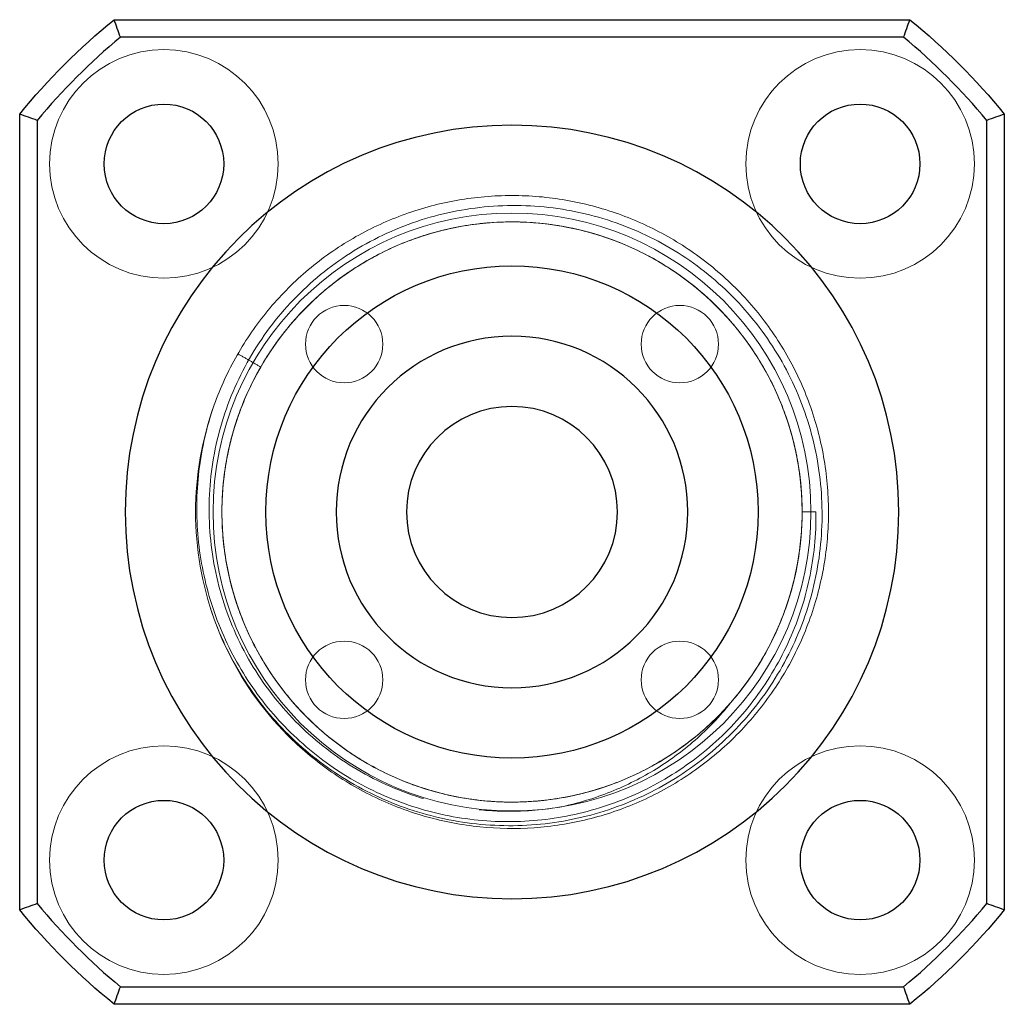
# Model space of a CAD drawing. Header units: millimetres. Extents: x 6089.8 to 6187.4, y 7494.6 to 7588.1.
# Tile 1 of 111: x 6089.8 to 6117.8, y 7528.5 to 7556.5. Entities that reach past the tile are written whole.
import ezdxf
from ezdxf.lldxf.tags import DXFTag

# ---------------------------------------------------------------- set-up
doc = ezdxf.new("R2010")
doc.units = ezdxf.units.MM
doc.layers.add('1', color=7, linetype='CONTINUOUS', true_color=0xffffff)
tags = doc.linetypes.add('DASHED', pattern=[25.72, 12.86, -12.86]).pattern_tags.tags
tags[6:7] = [DXFTag(74, 4), DXFTag(75, 0), DXFTag(340, '0'), DXFTag(46, 0.0), DXFTag(50, 0.0), DXFTag(44, 0.0), DXFTag(45, 0.0)]
tags[4:5] = [DXFTag(74, 4), DXFTag(75, 0), DXFTag(340, '0'), DXFTag(46, 0.0), DXFTag(50, 0.0), DXFTag(44, 0.0), DXFTag(45, 0.0)]

msp = doc.modelspace()

# ---------------------------------------------------------------- linework, layer by layer
at = {"layer": '1', "color": 7, "linetype": 'Continuous'}
for p, q in [((6092.49, 7556.527), (6115.118, 7556.527)), ((6114.94, 7556.027), (6092.669, 7556.027)), ((6089.804, 7531.213), (6089.804, 7553.84)), ((6117.804, 7553.84), (6117.804, 7531.213)), ((6090.304, 7553.662), (6090.304, 7531.391)), ((6117.304, 7531.391), (6117.304, 7553.662)), ((6092.669, 7529.027), (6114.94, 7529.027)), ((6115.118, 7528.527), (6092.49, 7528.527))]:
    msp.add_line(p, q, dxfattribs=at)
at = {"layer": '1', "color": 251, "linetype": 'DASHED', "lineweight": 5}
for q in [(6112.054, 7542.527), (6112.448, 7542.527)]:
    msp.add_line((6112.304, 7542.527), q, dxfattribs=at)
at = {"layer": '1', "color": 251, "linetype": 'DASHED', "lineweight": 5, "extrusion": (0, 0, -1)}
for centre, radius in [((-6093.905, 7552.426), 3.25), ((-6113.704, 7552.426), 3.25), ((-6099.031, 7547.3), 1.1), ((-6108.577, 7547.3), 1.1), ((-6099.031, 7537.754), 1.1), ((-6108.577, 7537.754), 1.1), ((-6093.905, 7532.627), 3.25), ((-6113.704, 7532.627), 3.25)]:
    msp.add_circle(centre, radius, dxfattribs=at)
at = {"layer": '1', "color": 7, "linetype": 'Continuous'}
for centre, radius in [((6093.905, 7552.426), 1.7), ((6113.704, 7552.426), 1.7), ((6103.804, 7542.527), 7), ((6093.905, 7532.627), 1.7), ((6113.704, 7532.627), 1.7)]:
    msp.add_circle(centre, radius, dxfattribs=at)
at = {"layer": '1', "color": 7, "linetype": 'Continuous', "extrusion": (0, 0, -1)}
msp.add_circle((-6103.804, 7542.527), 11, dxfattribs=at)
at = {"layer": '1', "color": 251, "linetype": 'DASHED', "lineweight": 5}
msp.add_circle((6103.804, 7542.527), 8.5, dxfattribs=at)
at = {"layer": '1', "color": 7, "linetype": 'Continuous', "extrusion": (-1.22461e-16, 0, -1)}
for radius in [5, 3]:
    msp.add_circle((-6103.804, 7542.527), radius, dxfattribs=at)
at = {"layer": '1', "color": 7, "linetype": 'Continuous', "extrusion": (0, 0, -1)}
for start, end in [(38.9424, 51.0576), (128.9424, 141.0576), (308.9424, 321.0576), (218.9424, 231.0576)]:
    msp.add_arc((-6103.804, 7542.527), 18, start, end, dxfattribs=at)
at = {"layer": '1', "color": 7, "linetype": 'Continuous'}
for start, end in [(129.5177, 140.4823), (39.5177, 50.4823), (219.5177, 230.4823), (309.5177, 320.4823)]:
    msp.add_arc((6103.804, 7542.527), 17.5, start, end, dxfattribs=at)
at = {"layer": '1', "color": 251, "linetype": 'DASHED', "lineweight": 5, "extrusion": (-1.22461e-16, 0, -1)}
for radius, start, end in [(9, 340.2166, 19.7834), (8.25, 180, 220.5033)]:
    msp.add_arc((-6103.804, 7542.527), radius, start, end, dxfattribs=at)
at = {"layer": '1', "color": 7, "linetype": 'Continuous'}
for points in [[(6092.669, 7556.027), (6092.609, 7556.193), (6092.549, 7556.36), (6092.49, 7556.527)], [(6114.94, 7556.027), (6114.999, 7556.193), (6115.059, 7556.36), (6115.118, 7556.527)], [(6090.304, 7553.662), (6090.138, 7553.722), (6089.971, 7553.781), (6089.804, 7553.84)], [(6117.804, 7553.84), (6117.637, 7553.781), (6117.471, 7553.722), (6117.304, 7553.662)], [(6090.304, 7531.391), (6090.138, 7531.331), (6089.971, 7531.272), (6089.804, 7531.213)], [(6117.804, 7531.213), (6117.637, 7531.272), (6117.471, 7531.331), (6117.304, 7531.391)], [(6092.49, 7528.527), (6092.549, 7528.693), (6092.609, 7528.86), (6092.669, 7529.027)], [(6115.118, 7528.527), (6115.059, 7528.693), (6114.999, 7528.86), (6114.94, 7529.027)]]:
    msp.add_open_spline(points, degree=3, dxfattribs=at)
at = {"layer": '1', "color": 251, "linetype": 'DASHED', "lineweight": 5}
for points, degree in [([(6089.804, 7553.84), (6089.971, 7553.781), (6090.138, 7553.722), (6090.304, 7553.662)], 3), ([(6096.009, 7547.024), (6096.658, 7546.65)], 1), ([(6096.548, 7546.453), (6096.584, 7546.519), (6096.621, 7546.584), (6096.658, 7546.65)], 3), ([(6105.221, 7534.146), (6105.184, 7534.139), (6105.148, 7534.133), (6105.111, 7534.127)], 3), ([(6117.304, 7531.391), (6117.471, 7531.331), (6117.637, 7531.272), (6117.804, 7531.213)], 3)]:
    msp.add_open_spline(points, degree=degree, dxfattribs=at)
for points, knots in [([(6095.335, 7545.573), (6095.511, 7546.062), (6095.728, 7546.532), (6096.113, 7547.208), (6096.252, 7547.429), (6096.546, 7547.854), (6096.701, 7548.059), (6097.191, 7548.653), (6097.55, 7549.02), (6098.14, 7549.525), (6098.345, 7549.686), (6098.764, 7549.988), (6098.979, 7550.129), (6099.641, 7550.522), (6100.103, 7550.747), (6100.828, 7551.024), (6101.076, 7551.107), (6101.572, 7551.249), (6101.822, 7551.309), (6102.577, 7551.457), (6103.088, 7551.513), (6103.865, 7551.53), (6104.126, 7551.525), (6104.641, 7551.491), (6104.896, 7551.464), (6105.657, 7551.349), (6106.157, 7551.229), (6106.895, 7550.983), (6107.138, 7550.89), (6107.611, 7550.686), (6107.842, 7550.574), (6108.52, 7550.209), (6108.951, 7549.928), (6109.768, 7549.287), (6110.145, 7548.934), (6110.832, 7548.172), (6111.143, 7547.762), (6111.697, 7546.882), (6111.933, 7546.424), (6112.323, 7545.475), (6112.478, 7544.984), (6112.703, 7543.968), (6112.771, 7543.455), (6112.807, 7542.679), (6112.807, 7542.418), (6112.786, 7541.901), (6112.764, 7541.645), (6112.667, 7540.881), (6112.559, 7540.379), (6112.332, 7539.637), (6112.244, 7539.391), (6112.05, 7538.912), (6111.944, 7538.678), (6111.595, 7537.992), (6111.324, 7537.555), (6110.86, 7536.933), (6110.695, 7536.731), (6110.351, 7536.346), (6110.172, 7536.161), (6109.613, 7535.633), (6109.211, 7535.313), (6108.563, 7534.883), (6108.34, 7534.749), (6107.887, 7534.502), (6107.656, 7534.388), (6106.951, 7534.079), (6106.465, 7533.913), (6105.71, 7533.727), (6105.454, 7533.675), (6104.945, 7533.596), (6104.69, 7533.567), (6103.922, 7533.513), (6103.408, 7533.52), (6102.375, 7533.626), (6101.867, 7533.723), (6100.879, 7534), (6100.398, 7534.18), (6099.46, 7534.628), (6099.015, 7534.89), (6098.178, 7535.483), (6097.785, 7535.815), (6096.685, 7536.922), (6096.097, 7537.765), (6095.49, 7539.058), (6095.349, 7539.417), (6095.232, 7539.783)], [0, 0, 0, 0, 0.030536, 0.030536, 0.045804, 0.045804, 0.061072, 0.061072, 0.091609, 0.091609, 0.106877, 0.106877, 0.122145, 0.122145, 0.152681, 0.152681, 0.167949, 0.167949, 0.183217, 0.183217, 0.213754, 0.213754, 0.229022, 0.229022, 0.24429, 0.24429, 0.274826, 0.274826, 0.290094, 0.290094, 0.305362, 0.305362, 0.335898, 0.335898, 0.366435, 0.366435, 0.396971, 0.396971, 0.427507, 0.427507, 0.458043, 0.458043, 0.488579, 0.488579, 0.503848, 0.503848, 0.519116, 0.519116, 0.549652, 0.549652, 0.56492, 0.56492, 0.580188, 0.580188, 0.610724, 0.610724, 0.625992, 0.625992, 0.641261, 0.641261, 0.671797, 0.671797, 0.687065, 0.687065, 0.702333, 0.702333, 0.732869, 0.732869, 0.748137, 0.748137, 0.763405, 0.763405, 0.793942, 0.793942, 0.824478, 0.824478, 0.855014, 0.855014, 0.88555, 0.88555, 0.916086, 0.916086, 0.977159, 0.977159, 1, 1, 1, 1]), ([(6101.285, 7534.377), (6101.214, 7534.398), (6101.142, 7534.421), (6100.739, 7534.553), (6100.41, 7534.685), (6099.777, 7534.985), (6099.471, 7535.153), (6098.883, 7535.525), (6098.6, 7535.729), (6098.058, 7536.174), (6097.798, 7536.415), (6097.076, 7537.174), (6096.66, 7537.732), (6095.964, 7538.958), (6095.692, 7539.614), (6095.409, 7540.631), (6095.336, 7540.978), (6095.233, 7541.672), (6095.203, 7542.02), (6095.184, 7542.717), (6095.197, 7543.066), (6095.264, 7543.767), (6095.319, 7544.115), (6095.545, 7545.137), (6095.777, 7545.796), (6096.404, 7547.059), (6096.787, 7547.64), (6097.464, 7548.439), (6097.709, 7548.695), (6098.224, 7549.172), (6098.494, 7549.393), (6099.058, 7549.8), (6099.352, 7549.987), (6099.965, 7550.326), (6100.285, 7550.478), (6101.258, 7550.871), (6101.93, 7551.053), (6102.972, 7551.203), (6103.325, 7551.232), (6104.023, 7551.248), (6104.371, 7551.235), (6105.064, 7551.167), (6105.409, 7551.113), (6106.097, 7550.96), (6106.435, 7550.864), (6107.093, 7550.633), (6107.413, 7550.498), (6108.039, 7550.19), (6108.344, 7550.016), (6109.23, 7549.439), (6109.763, 7548.991), (6110.48, 7548.228), (6110.706, 7547.956), (6111.122, 7547.39), (6111.311, 7547.097), (6111.654, 7546.492), (6111.807, 7546.179), (6112.077, 7545.533), (6112.194, 7545.199), (6112.48, 7544.187), (6112.589, 7543.498), (6112.629, 7542.443), (6112.621, 7542.091), (6112.564, 7541.395), (6112.515, 7541.05), (6112.377, 7540.365), (6112.286, 7540.023), (6112.065, 7539.356), (6111.936, 7539.032), (6111.641, 7538.402), (6111.475, 7538.096), (6111.106, 7537.502), (6110.901, 7537.212), (6110.245, 7536.392), (6109.75, 7535.904), (6108.919, 7535.259), (6108.627, 7535.059), (6108.028, 7534.699), (6107.719, 7534.537), (6107.085, 7534.251), (6106.759, 7534.126), (6106.089, 7533.914), (6105.746, 7533.828), (6104.706, 7533.631), (6104.01, 7533.583), (6102.966, 7533.633), (6102.617, 7533.67), (6101.922, 7533.786), (6101.581, 7533.864), (6100.912, 7534.058), (6100.585, 7534.175), (6099.942, 7534.446), (6099.625, 7534.602), (6098.709, 7535.124), (6098.149, 7535.536), (6097.383, 7536.251), (6097.138, 7536.507), (6096.685, 7537.043), (6096.476, 7537.321), (6096.091, 7537.901), (6095.915, 7538.202), (6095.599, 7538.825), (6095.457, 7539.149), (6095.335, 7539.48)], [0, 0, 0, 0, 0.003554, 0.003554, 0.020161, 0.020161, 0.036769, 0.036769, 0.053376, 0.053376, 0.069984, 0.069984, 0.103199, 0.103199, 0.136413, 0.136413, 0.153021, 0.153021, 0.169628, 0.169628, 0.186236, 0.186236, 0.202843, 0.202843, 0.236058, 0.236058, 0.269273, 0.269273, 0.28588, 0.28588, 0.302488, 0.302488, 0.319095, 0.319095, 0.335703, 0.335703, 0.368917, 0.368917, 0.385525, 0.385525, 0.402132, 0.402132, 0.41874, 0.41874, 0.435347, 0.435347, 0.451955, 0.451955, 0.468562, 0.468562, 0.501777, 0.501777, 0.518384, 0.518384, 0.534992, 0.534992, 0.551599, 0.551599, 0.568207, 0.568207, 0.601422, 0.601422, 0.618029, 0.618029, 0.634636, 0.634636, 0.651244, 0.651244, 0.667851, 0.667851, 0.684459, 0.684459, 0.701066, 0.701066, 0.734281, 0.734281, 0.750888, 0.750888, 0.767496, 0.767496, 0.784103, 0.784103, 0.800711, 0.800711, 0.833926, 0.833926, 0.850533, 0.850533, 0.867141, 0.867141, 0.883748, 0.883748, 0.900355, 0.900355, 0.93357, 0.93357, 0.950178, 0.950178, 0.966785, 0.966785, 0.983393, 0.983393, 1, 1, 1, 1]), ([(6110.077, 7537.168), (6109.751, 7536.787), (6109.39, 7536.434), (6108.6, 7535.794), (6108.181, 7535.516), (6107.52, 7535.156), (6107.293, 7535.047), (6106.829, 7534.847), (6106.59, 7534.757), (6105.868, 7534.523), (6105.378, 7534.413), (6104.631, 7534.314), (6104.38, 7534.293), (6103.873, 7534.273), (6103.618, 7534.275), (6102.863, 7534.315), (6102.366, 7534.387), (6101.387, 7534.623), (6100.902, 7534.788), (6099.983, 7535.198), (6099.545, 7535.443), (6098.921, 7535.872), (6098.718, 7536.026), (6098.328, 7536.351), (6098.142, 7536.521), (6097.61, 7537.054), (6097.289, 7537.44), (6096.859, 7538.067), (6096.724, 7538.284), (6096.478, 7538.724), (6096.366, 7538.949), (6096.06, 7539.637), (6095.899, 7540.113), (6095.662, 7541.103), (6095.591, 7541.602), (6095.552, 7542.354), (6095.551, 7542.605), (6095.571, 7543.109), (6095.593, 7543.363), (6095.693, 7544.117), (6095.805, 7544.607), (6096.038, 7545.323), (6096.127, 7545.558), (6096.328, 7546.023), (6096.439, 7546.253), (6096.802, 7546.918), (6097.081, 7547.335), (6097.715, 7548.116), (6098.074, 7548.483), (6098.841, 7549.136), (6099.251, 7549.425), (6099.906, 7549.802), (6100.133, 7549.919), (6100.594, 7550.131), (6100.827, 7550.225), (6101.538, 7550.475), (6102.025, 7550.598), (6102.775, 7550.716), (6103.029, 7550.744), (6103.533, 7550.776), (6103.785, 7550.78), (6104.537, 7550.759), (6105.037, 7550.7), (6106.031, 7550.487), (6106.512, 7550.336), (6107.207, 7550.046), (6107.435, 7549.939), (6107.88, 7549.704), (6108.1, 7549.575), (6108.737, 7549.159), (6109.131, 7548.846), (6109.676, 7548.327), (6109.85, 7548.145), (6110.183, 7547.764), (6110.342, 7547.564), (6110.786, 7546.95), (6111.042, 7546.518), (6111.473, 7545.609), (6111.649, 7545.128), (6111.908, 7544.154), (6111.992, 7543.659), (6112.068, 7542.654), (6112.061, 7542.142), (6111.952, 7541.135), (6111.85, 7540.633), (6111.56, 7539.669), (6111.372, 7539.203), (6111.026, 7538.531), (6110.9, 7538.31), (6110.627, 7537.882), (6110.482, 7537.676), (6110.021, 7537.08), (6109.678, 7536.712), (6109.113, 7536.206), (6108.915, 7536.045), (6108.508, 7535.745), (6108.299, 7535.604), (6107.656, 7535.214), (6107.204, 7534.993), (6106.254, 7534.633), (6105.767, 7534.498), (6104.779, 7534.319), (6104.275, 7534.274), (6103.259, 7534.279), (6102.759, 7534.328), (6102.019, 7534.468), (6101.774, 7534.526), (6101.288, 7534.665), (6101.046, 7534.747), (6100.34, 7535.022), (6099.89, 7535.247), (6099.036, 7535.776), (6098.626, 7536.084), (6097.88, 7536.762), (6097.542, 7537.132), (6096.932, 7537.935), (6096.66, 7538.37), (6096.208, 7539.268), (6096.024, 7539.735), (6095.812, 7540.463), (6095.752, 7540.711), (6095.656, 7541.208), (6095.62, 7541.457), (6095.545, 7542.206), (6095.541, 7542.709), (6095.604, 7543.467), (6095.637, 7543.72), (6095.725, 7544.216), (6095.78, 7544.461), (6095.979, 7545.187), (6096.155, 7545.66), (6096.598, 7546.575), (6096.858, 7547.006), (6097.304, 7547.613), (6097.461, 7547.808), (6097.796, 7548.187), (6097.974, 7548.37), (6098.528, 7548.889), (6098.924, 7549.198), (6099.559, 7549.605), (6099.777, 7549.731), (6100.227, 7549.965), (6100.458, 7550.072), (6101.159, 7550.357), (6101.639, 7550.503), (6102.625, 7550.707), (6103.134, 7550.765), (6104.14, 7550.785), (6104.641, 7550.75), (6105.388, 7550.627), (6105.638, 7550.574), (6106.128, 7550.447), (6106.369, 7550.372), (6107.077, 7550.116), (6107.533, 7549.903), (6108.189, 7549.52), (6108.403, 7549.381), (6108.813, 7549.087), (6109.01, 7548.931), (6109.58, 7548.439), (6109.929, 7548.077), (6110.565, 7547.282), (6110.841, 7546.861), (6111.197, 7546.198), (6111.305, 7545.971), (6111.501, 7545.506), (6111.59, 7545.267), (6111.82, 7544.542), (6111.927, 7544.052), (6112.021, 7543.304), (6112.041, 7543.053), (6112.058, 7542.547), (6112.055, 7542.291), (6112.01, 7541.534), (6111.934, 7541.034), (6111.689, 7540.047), (6111.523, 7539.571), (6111.211, 7538.885), (6111.097, 7538.662), (6110.847, 7538.223), (6110.711, 7538.008), (6110.275, 7537.384), (6109.951, 7537.001), (6109.414, 7536.472), (6109.227, 7536.304), (6108.835, 7535.983), (6108.63, 7535.831), (6108.002, 7535.407), (6107.563, 7535.165), (6106.64, 7534.763), (6106.154, 7534.602), (6105.172, 7534.375), (6104.675, 7534.307), (6103.92, 7534.274), (6103.665, 7534.274), (6103.158, 7534.298), (6102.907, 7534.322), (6102.16, 7534.426), (6101.672, 7534.541), (6100.952, 7534.781), (6100.714, 7534.873), (6100.251, 7535.077), (6100.026, 7535.189), (6099.367, 7535.553), (6098.951, 7535.836), (6098.167, 7536.482), (6097.808, 7536.838), (6097.163, 7537.607), (6096.874, 7538.023), (6096.374, 7538.906), (6096.168, 7539.365), (6095.922, 7540.077), (6095.851, 7540.318), (6095.731, 7540.809), (6095.682, 7541.06), (6095.57, 7541.81), (6095.542, 7542.311), (6095.577, 7543.316), (6095.641, 7543.824), (6095.86, 7544.808), (6096.013, 7545.286), (6096.407, 7546.214), (6096.65, 7546.665), (6097.205, 7547.504), (6097.519, 7547.895), (6098.046, 7548.44), (6098.232, 7548.616), (6098.615, 7548.946), (6098.813, 7549.101), (6099.427, 7549.538), (6099.861, 7549.791), (6100.551, 7550.112), (6100.786, 7550.209), (6101.261, 7550.379), (6101.501, 7550.453), (6102.23, 7550.641), (6102.729, 7550.722), (6103.743, 7550.792), (6104.245, 7550.78), (6104.993, 7550.694), (6105.242, 7550.654), (6105.736, 7550.551), (6105.984, 7550.488), (6106.709, 7550.265), (6107.174, 7550.074), (6107.842, 7549.725), (6108.06, 7549.599), (6108.486, 7549.324), (6108.694, 7549.176), (6109.289, 7548.71), (6109.654, 7548.365), (6110.321, 7547.611), (6110.624, 7547.197), (6111.141, 7546.333), (6111.358, 7545.881), (6111.623, 7545.171), (6111.701, 7544.928), (6111.833, 7544.44), (6111.888, 7544.194), (6112.013, 7543.478), (6112.054, 7543.005), (6112.054, 7542.525)], [0, 0, 0, 0, 0.010106, 0.010106, 0.020213, 0.020213, 0.025266, 0.025266, 0.030319, 0.030319, 0.040426, 0.040426, 0.045479, 0.045479, 0.050532, 0.050532, 0.060639, 0.060639, 0.070745, 0.070745, 0.080852, 0.080852, 0.085905, 0.085905, 0.090958, 0.090958, 0.101065, 0.101065, 0.106118, 0.106118, 0.111171, 0.111171, 0.121278, 0.121278, 0.131384, 0.131384, 0.136437, 0.136437, 0.141491, 0.141491, 0.151597, 0.151597, 0.15665, 0.15665, 0.161704, 0.161704, 0.17181, 0.17181, 0.181917, 0.181917, 0.192023, 0.192023, 0.197076, 0.197076, 0.20213, 0.20213, 0.212236, 0.212236, 0.217289, 0.217289, 0.222343, 0.222343, 0.232449, 0.232449, 0.242555, 0.242555, 0.247609, 0.247609, 0.252662, 0.252662, 0.262768, 0.262768, 0.267822, 0.267822, 0.272875, 0.272875, 0.282981, 0.282981, 0.293088, 0.293088, 0.303194, 0.303194, 0.313301, 0.313301, 0.323407, 0.323407, 0.333514, 0.333514, 0.338567, 0.338567, 0.34362, 0.34362, 0.353727, 0.353727, 0.35878, 0.35878, 0.363833, 0.363833, 0.37394, 0.37394, 0.384046, 0.384046, 0.394153, 0.394153, 0.404259, 0.404259, 0.409312, 0.409312, 0.414366, 0.414366, 0.424472, 0.424472, 0.434579, 0.434579, 0.444685, 0.444685, 0.454792, 0.454792, 0.464898, 0.464898, 0.469951, 0.469951, 0.475004, 0.475004, 0.485111, 0.485111, 0.490164, 0.490164, 0.495217, 0.495217, 0.505324, 0.505324, 0.51543, 0.51543, 0.520484, 0.520484, 0.525537, 0.525537, 0.535643, 0.535643, 0.540697, 0.540697, 0.54575, 0.54575, 0.555856, 0.555856, 0.565963, 0.565963, 0.576069, 0.576069, 0.581123, 0.581123, 0.586176, 0.586176, 0.596282, 0.596282, 0.601335, 0.601335, 0.606389, 0.606389, 0.616495, 0.616495, 0.626602, 0.626602, 0.631655, 0.631655, 0.636708, 0.636708, 0.646815, 0.646815, 0.651868, 0.651868, 0.656921, 0.656921, 0.667028, 0.667028, 0.677134, 0.677134, 0.682187, 0.682187, 0.687241, 0.687241, 0.697347, 0.697347, 0.7024, 0.7024, 0.707453, 0.707453, 0.71756, 0.71756, 0.727666, 0.727666, 0.737773, 0.737773, 0.742826, 0.742826, 0.747879, 0.747879, 0.757986, 0.757986, 0.763039, 0.763039, 0.768092, 0.768092, 0.778199, 0.778199, 0.788305, 0.788305, 0.798412, 0.798412, 0.808518, 0.808518, 0.813572, 0.813572, 0.818625, 0.818625, 0.828731, 0.828731, 0.838838, 0.838838, 0.848944, 0.848944, 0.859051, 0.859051, 0.869157, 0.869157, 0.87421, 0.87421, 0.879264, 0.879264, 0.88937, 0.88937, 0.894423, 0.894423, 0.899477, 0.899477, 0.909583, 0.909583, 0.91969, 0.91969, 0.924743, 0.924743, 0.929796, 0.929796, 0.939903, 0.939903, 0.944956, 0.944956, 0.950009, 0.950009, 0.960115, 0.960115, 0.970222, 0.970222, 0.980328, 0.980328, 0.985382, 0.985382, 0.990435, 0.990435, 1, 1, 1, 1]), ([(6095.335, 7545.573), (6095.123, 7544.962), (6094.979, 7544.336), (6094.825, 7543.052), (6094.819, 7542.413), (6094.91, 7541.461), (6094.957, 7541.144), (6095.087, 7540.512), (6095.169, 7540.2), (6095.461, 7539.287), (6095.72, 7538.704), (6096.203, 7537.869), (6096.381, 7537.598), (6096.76, 7537.082), (6096.962, 7536.836), (6097.392, 7536.365), (6097.62, 7536.142), (6098.102, 7535.717), (6098.357, 7535.516), (6099.144, 7534.963), (6099.702, 7534.655), (6100.589, 7534.284), (6100.895, 7534.175), (6101.511, 7533.993), (6101.821, 7533.919), (6102.449, 7533.806), (6102.765, 7533.766), (6103.404, 7533.721), (6103.728, 7533.716), (6104.692, 7533.754), (6105.323, 7533.849), (6106.25, 7534.093), (6106.559, 7534.193), (6107.16, 7534.424), (6107.451, 7534.555), (6108.018, 7534.848), (6108.293, 7535.01), (6108.825, 7535.364), (6109.084, 7535.557), (6109.826, 7536.178), (6110.267, 7536.639), (6111.044, 7537.653), (6111.381, 7538.211), (6111.917, 7539.37), (6112.12, 7539.976), (6112.391, 7541.241), (6112.455, 7541.88), (6112.448, 7542.527)], [0, 0, 0, 0, 0.0625, 0.0625, 0.125, 0.125, 0.15625, 0.15625, 0.1875, 0.1875, 0.25, 0.25, 0.28125, 0.28125, 0.3125, 0.3125, 0.34375, 0.34375, 0.375, 0.375, 0.4375, 0.4375, 0.46875, 0.46875, 0.5, 0.5, 0.53125, 0.53125, 0.5625, 0.5625, 0.625, 0.625, 0.65625, 0.65625, 0.6875, 0.6875, 0.71875, 0.71875, 0.75, 0.75, 0.8125, 0.8125, 0.875, 0.875, 0.9375, 0.9375, 1, 1, 1, 1]), ([(6105.221, 7534.146), (6105.694, 7534.246), (6106.16, 7534.388), (6107.068, 7534.752), (6107.5, 7534.972), (6108.322, 7535.481), (6108.713, 7535.773), (6109.442, 7536.426), (6109.775, 7536.782), (6110.077, 7537.168)], [0, 0, 0, 0, 0.25, 0.25, 0.5, 0.5, 0.75, 0.75, 1, 1, 1, 1]), ([(6104.948, 7534.102), (6104.691, 7534.065), (6104.433, 7534.04), (6103.824, 7534.009), (6103.471, 7534.012), (6103.035, 7534.044), (6102.95, 7534.052), (6102.866, 7534.06)], [0, 0, 0, 0, 0.373045, 0.373045, 0.877842, 0.877842, 1, 1, 1, 1])]:
    msp.add_open_spline(points, degree=3, knots=knots, dxfattribs=at)

doc.saveas('drawing.dxf')
